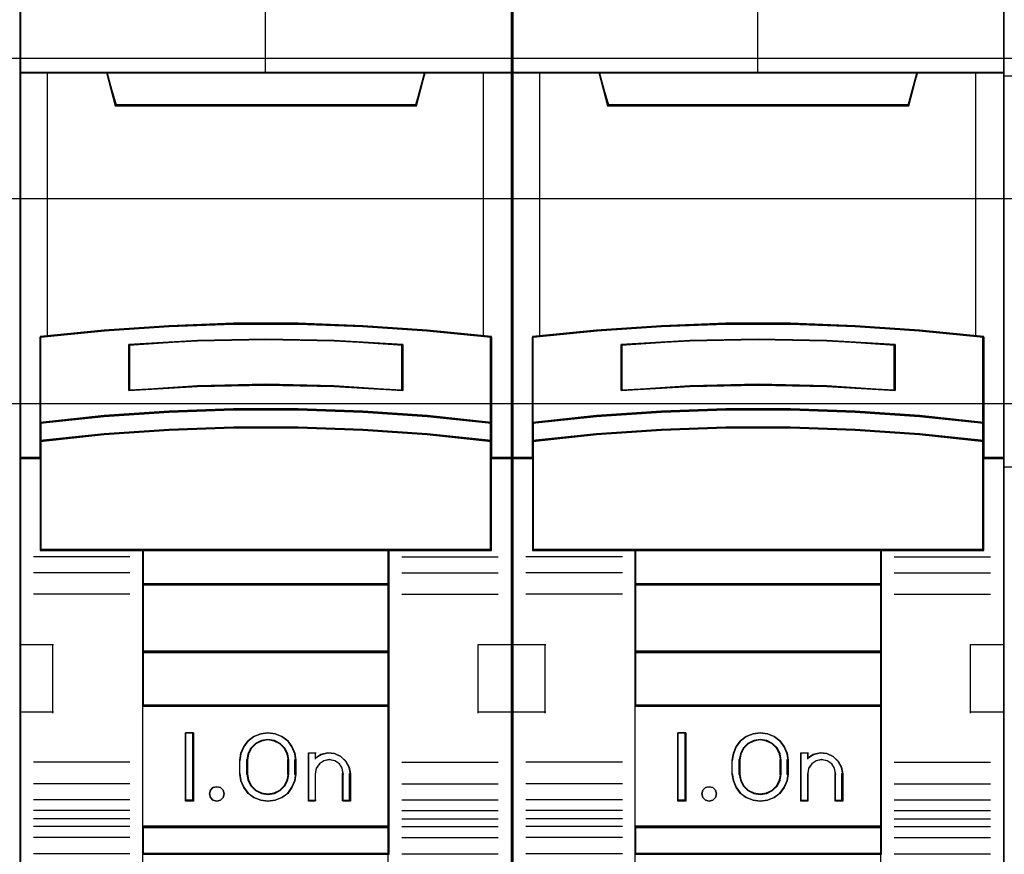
# Model space of a CAD drawing. Extents: x -631805 to -376315, y -40155 to 84873.
# Tile 67 of 256: x -618763 to -618403, y -31444 to -31139. Entities that reach past the tile are written whole.
import ezdxf

# ---------------------------------------------------------------- set-up
doc = ezdxf.new("R2010")
doc.units = 0
doc.header["$MEASUREMENT"] = 0
doc.layers.get('0').update_dxf_attribs({"color": 252})
for name, color, linetype in [('30', 7, 'Continuous'), ('45', 8, 'Continuous'), ('50', 7, 'Continuous')]:
    doc.layers.add(name, color=color, linetype=linetype)

# ---------------------------------------------------------------- blocks, each defined once
blk = doc.blocks.new('*U1010')
at = {"layer": '50', "color": 7}
blk.add_lwpolyline([(61.983887, -137.34823), (386.017439, -137.34823), (386.017439, -183.650891), (61.983887, -183.650891), (61.983887, -137.34823)], dxfattribs=at)
blk = doc.blocks.new('*U1011')
at = {"layer": '30', "color": 7}
blk.add_lwpolyline([(51.981526, -142.47767), (396.088727, -142.47767), (396.088727, -178.455247), (51.981526, -178.455247), (51.981526, -142.47767)], close=True, dxfattribs=at)
for points in [[(51.981526, -142.47767), (396.088727, -142.47767), (396.088727, -178.455247), (51.981526, -178.455247), (51.981526, -142.47767)], [(51.981526, -149.974543), (396.088727, -149.974543), (396.088727, -170.958374), (51.981526, -170.958374), (51.981526, -149.974543)]]:
    blk.add_lwpolyline(points, dxfattribs=at)
blk = doc.blocks.new('*U1014')
at = {"layer": '45', "color": 7}
for points in [[(151.994532, -119.158183), (134.007249, -119.158183), (134.007249, -200.929979), (151.994532, -200.929979), (151.994532, -119.158183)], [(141.821032, -147.071425), (144.18075, -147.071425), (146.540467, -147.159348), (148.89462, -147.324202), (151.248772, -147.554998), (151.248772, -150.692723), (151.248772, -151.36313), (151.248772, -151.995071), (151.994532, -151.995071), (151.994532, -137.872561), (150.992765, -137.872561), (148.816705, -137.872561), (148.499478, -139.054016), (137.502303, -139.054016), (137.185077, -137.872561), (135.009016, -137.872561), (134.007249, -137.872561), (134.007249, -151.995071), (134.753009, -151.995071), (134.753009, -151.36313), (134.753009, -150.692723), (134.753009, -147.554998), (137.096031, -147.324202), (139.461314, -147.159348), (141.821032, -147.071425)], [(137.495507, -139.090703), (148.506274, -139.090703), (148.823892, -137.872561), (142.995318, -137.872561), (137.177889, -137.872561), (137.495507, -139.090703)], [(146.542713, -150.292962), (148.897478, -150.453663), (151.252242, -150.697484), (151.252242, -147.533347), (148.897478, -147.300609), (146.542713, -147.134367), (144.182382, -147.045705), (141.82205, -147.045705), (139.461719, -147.134367), (137.095821, -147.300609), (134.75219, -147.533347), (134.75219, -150.697484), (137.095821, -150.453663), (139.461719, -150.292962), (141.82205, -150.209841), (144.182382, -150.209841), (146.542713, -150.292962)], [(148.007373, -147.821561), (148.007373, -149.497879), (145.504132, -149.357718), (142.995315, -149.312867), (140.497649, -149.357718), (137.994408, -149.497879), (137.994408, -147.821561), (140.497649, -147.675794), (142.995315, -147.630943), (145.504132, -147.675794), (148.007373, -147.821561)], [(145.504132, -149.357718), (148.007373, -149.497879), (148.007373, -147.821561), (145.504132, -147.675794), (142.995315, -147.630943), (140.497649, -147.675794), (137.994408, -147.821561), (137.994408, -149.497879), (140.497649, -149.357718), (142.995315, -149.312867), (145.504132, -149.357718)], [(148.897478, -150.422835), (146.542713, -150.258272), (144.182382, -150.173153), (141.82205, -150.173153), (139.461719, -150.258272), (137.095821, -150.422835), (134.75219, -150.672516), (134.75219, -151.364815), (137.095821, -151.115133), (139.461719, -150.95057), (141.82205, -150.865452), (144.182382, -150.865452), (146.542713, -150.95057), (148.897478, -151.115133), (151.252242, -151.364815), (151.252242, -150.672516), (148.897478, -150.422835)], [(146.542713, -150.926076), (144.182382, -150.843132), (141.82205, -150.843132), (139.461719, -150.926076), (137.095821, -151.086436), (134.75219, -151.329741), (134.75219, -151.96565), (134.75219, -155.360852), (138.504226, -155.360852), (147.500206, -155.360852), (151.252242, -155.360852), (151.252242, -151.96565), (151.252242, -151.329741), (148.897478, -151.086436), (146.542713, -150.926076)], [(138.492803, -156.616069), (147.508978, -156.616069), (147.508978, -155.318482), (138.492803, -155.318482), (138.492803, -156.616069)], [(147.508978, -156.573698), (138.492803, -156.573698), (138.492803, -159.081483), (147.508978, -159.081483), (147.508978, -156.573698)], [(147.508978, -159.039113), (138.492803, -159.039113), (138.492803, -161.049049), (147.508978, -161.049049), (147.508978, -159.039113)], [(138.492803, -165.482028), (147.508978, -165.482028), (147.508978, -161.006678), (138.492803, -161.006678), (138.492803, -165.482028)], [(140.356482, -162.020914), (140.356482, -164.528699), (140.059565, -164.528699), (140.059565, -162.020914), (140.356482, -162.020914)], [(144.06006, -162.767677), (144.099745, -163.018456), (144.099745, -163.531158), (144.06006, -163.781937), (143.952345, -164.027142), (143.799275, -164.238911), (143.589513, -164.389378), (143.340065, -164.489689), (143.07928, -164.528699), (142.812825, -164.489689), (142.563378, -164.389378), (142.359285, -164.238911), (142.200546, -164.027142), (142.09283, -163.781937), (142.053145, -163.531158), (142.053145, -163.018456), (142.09283, -162.767677), (142.200546, -162.522471), (142.359285, -162.310703), (142.563378, -162.160236), (142.812825, -162.059924), (143.07928, -162.020914), (143.340065, -162.059924), (143.589513, -162.160236), (143.799275, -162.310703), (143.952345, -162.522471), (144.06006, -162.767677)], [(143.842595, -163.530832), (143.842595, -163.016429), (143.802652, -162.792776), (143.699941, -162.580306), (143.523051, -162.412566), (143.311924, -162.30633), (143.077973, -162.267191), (142.838315, -162.30633), (142.627188, -162.412566), (142.450298, -162.580306), (142.347587, -162.792776), (142.307645, -163.016429), (142.307645, -163.530832), (142.347587, -163.754485), (142.450298, -163.966955), (142.627188, -164.134695), (142.838315, -164.24093), (143.077973, -164.274478), (143.311924, -164.24093), (143.523051, -164.134695), (143.699941, -163.966955), (143.802652, -163.754485), (143.842595, -163.530832)], [(145.020571, -162.815902), (145.271641, -162.759744), (145.511299, -162.782207), (145.745251, -162.883291), (145.927847, -163.057378), (146.053382, -163.276392), (146.093325, -163.523484), (146.093325, -164.528699), (145.830843, -164.528699), (145.830843, -163.523484), (145.7909, -163.321317), (145.688189, -163.158461), (145.522711, -163.046147), (145.31729, -163.006837), (145.123282, -163.046147), (144.96351, -163.158461), (144.843681, -163.321317), (144.809445, -163.523484), (144.809445, -164.528699), (144.558375, -164.528699), (144.558375, -162.759744), (144.809445, -162.759744), (144.809445, -162.950679), (145.020571, -162.815902)], [(141.441816, -164.124535), (141.47787, -164.255294), (141.441816, -164.386053), (141.345672, -164.487094), (141.213473, -164.528699), (141.069257, -164.487094), (140.979122, -164.386053), (140.937059, -164.255294), (140.979122, -164.124535), (141.069257, -164.023494), (141.213473, -163.993776), (141.345672, -164.023494), (141.441816, -164.124535)], [(147.508978, -165.439658), (138.492803, -165.439658), (138.492803, -166.467135), (147.508978, -166.467135), (147.508978, -165.439658)]]:
    blk.add_lwpolyline(points, close=True, dxfattribs=at)
at = {"layer": '45', "color": 139}
for points in [[(151.994532, -119.158183), (134.007249, -119.158183), (134.007249, -200.929979), (151.994532, -200.929979), (151.994532, -119.158183)], [(146.532855, -150.943933), (144.178212, -150.861669), (141.823569, -150.861669), (139.468926, -150.943933), (137.10873, -151.102976), (134.770747, -151.344284), (134.770747, -151.974975), (134.770747, -155.342315), (138.513741, -155.342315), (147.48804, -155.342315), (151.231034, -155.342315), (151.231034, -151.974975), (151.231034, -151.344284), (148.881944, -151.102976), (146.532855, -150.943933)], [(141.47787, -164.255294), (141.441816, -164.124535), (141.345672, -164.023494), (141.213473, -163.993776), (141.069257, -164.023494), (140.979122, -164.124535), (140.937059, -164.255294), (140.979122, -164.386053), (141.069257, -164.487094), (141.213473, -164.528699), (141.345672, -164.487094), (141.441816, -164.386053), (141.47787, -164.255294)]]:
    blk.add_lwpolyline(points, close=True, dxfattribs=at)
at = {"layer": '45', "color": 59}
for points in [[(151.975975, -119.179368), (134.025806, -119.179368), (134.025806, -200.908794), (151.975975, -200.908794), (151.975975, -119.179368)], [(141.823466, -147.065814), (144.178315, -147.065814), (146.533164, -147.153505), (148.882459, -147.317927), (151.231754, -147.548117), (151.231754, -150.677605), (151.231754, -151.346252), (151.231754, -151.976534), (151.975975, -151.976534), (151.975975, -137.891098), (150.976275, -137.891098), (148.804704, -137.891098), (148.488133, -139.069451), (137.513648, -139.069451), (137.197077, -137.891098), (135.025506, -137.891098), (134.025806, -137.891098), (134.025806, -151.976534), (134.770027, -151.976534), (134.770027, -151.346252), (134.770027, -150.677605), (134.770027, -147.548117), (137.108215, -147.317927), (139.468617, -147.153505), (141.823466, -147.065814)], [(137.495507, -139.090703), (148.506274, -139.090703), (148.823892, -137.872561), (142.995318, -137.872561), (137.177889, -137.872561), (137.495507, -139.090703)], [(146.542713, -150.292962), (148.897478, -150.453663), (151.252242, -150.697484), (151.252242, -147.533347), (148.897478, -147.300609), (146.542713, -147.134367), (144.182382, -147.045705), (141.82205, -147.045705), (139.461719, -147.134367), (137.095821, -147.300609), (134.75219, -147.533347), (134.75219, -150.697484), (137.095821, -150.453663), (139.461719, -150.292962), (141.82205, -150.209841), (144.182382, -150.209841), (146.542713, -150.292962)], [(148.007373, -147.821561), (148.007373, -149.497879), (145.504132, -149.357718), (142.995315, -149.312867), (140.497649, -149.357718), (137.994408, -149.497879), (137.994408, -147.821561), (140.497649, -147.675794), (142.995315, -147.630943), (145.504132, -147.675794), (148.007373, -147.821561)], [(145.504132, -149.357718), (148.007373, -149.497879), (148.007373, -147.821561), (145.504132, -147.675794), (142.995315, -147.630943), (140.497649, -147.675794), (137.994408, -147.821561), (137.994408, -149.497879), (140.497649, -149.357718), (142.995315, -149.312867), (145.504132, -149.357718)], [(145.494853, -149.339515), (147.988816, -149.476694), (147.988816, -147.836042), (145.494853, -147.693377), (142.995336, -147.64948), (140.506928, -147.693377), (138.012965, -147.836042), (138.012965, -149.476694), (140.506928, -149.339515), (142.995336, -149.295618), (145.494853, -149.339515)], [(148.897478, -150.422835), (146.542713, -150.258272), (144.182382, -150.173153), (141.82205, -150.173153), (139.461719, -150.258272), (137.095821, -150.422835), (134.75219, -150.672516), (134.75219, -151.364815), (137.095821, -151.115133), (139.461719, -150.95057), (141.82205, -150.865452), (144.182382, -150.865452), (146.542713, -150.95057), (148.897478, -151.115133), (151.252242, -151.364815), (151.252242, -150.672516), (148.897478, -150.422835)], [(148.881944, -150.435697), (146.532855, -150.27662), (144.178212, -150.194338), (141.823569, -150.194338), (139.468926, -150.27662), (137.10873, -150.435697), (134.770747, -150.677056), (134.770747, -151.346278), (137.10873, -151.104919), (139.468926, -150.945842), (141.823569, -150.86356), (144.178212, -150.86356), (146.532855, -150.945842), (148.881944, -151.104919), (151.231034, -151.346278), (151.231034, -150.677056), (148.881944, -150.435697)], [(146.542713, -150.926076), (144.182382, -150.843132), (141.82205, -150.843132), (139.461719, -150.926076), (137.095821, -151.086436), (134.75219, -151.329741), (134.75219, -151.96565), (134.75219, -155.360852), (138.504226, -155.360852), (147.500206, -155.360852), (151.252242, -155.360852), (151.252242, -151.96565), (151.252242, -151.329741), (148.897478, -151.086436), (146.542713, -150.926076)], [(138.492803, -156.616069), (147.508978, -156.616069), (147.508978, -155.318482), (138.492803, -155.318482), (138.492803, -156.616069)], [(138.514011, -156.594883), (147.490421, -156.594883), (147.490421, -155.339667), (138.514011, -155.339667), (138.514011, -156.594883)], [(147.508978, -156.573698), (138.492803, -156.573698), (138.492803, -159.081483), (147.508978, -159.081483), (147.508978, -156.573698)], [(147.490421, -156.592235), (138.514011, -156.592235), (138.514011, -159.062946), (147.490421, -159.062946), (147.490421, -156.592235)], [(147.508978, -159.039113), (138.492803, -159.039113), (138.492803, -161.049049), (147.508978, -161.049049), (147.508978, -159.039113)], [(147.490421, -159.060298), (138.514011, -159.060298), (138.514011, -161.027863), (147.490421, -161.027863), (147.490421, -159.060298)], [(138.492803, -165.482028), (147.508978, -165.482028), (147.508978, -161.006678), (138.492803, -161.006678), (138.492803, -165.482028)], [(140.356482, -162.020914), (140.356482, -164.528699), (140.059565, -164.528699), (140.059565, -162.020914), (140.356482, -162.020914)], [(144.06006, -162.767677), (144.099745, -163.018456), (144.099745, -163.531158), (144.06006, -163.781937), (143.952345, -164.027142), (143.799275, -164.238911), (143.589513, -164.389378), (143.340065, -164.489689), (143.07928, -164.528699), (142.812825, -164.489689), (142.563378, -164.389378), (142.359285, -164.238911), (142.200546, -164.027142), (142.09283, -163.781937), (142.053145, -163.531158), (142.053145, -163.018456), (142.09283, -162.767677), (142.200546, -162.522471), (142.359285, -162.310703), (142.563378, -162.160236), (142.812825, -162.059924), (143.07928, -162.020914), (143.340065, -162.059924), (143.589513, -162.160236), (143.799275, -162.310703), (143.952345, -162.522471), (144.06006, -162.767677)], [(143.842595, -163.530832), (143.842595, -163.016429), (143.802652, -162.792776), (143.699941, -162.580306), (143.523051, -162.412566), (143.311924, -162.30633), (143.077973, -162.267191), (142.838315, -162.30633), (142.627188, -162.412566), (142.450298, -162.580306), (142.347587, -162.792776), (142.307645, -163.016429), (142.307645, -163.530832), (142.347587, -163.754485), (142.450298, -163.966955), (142.627188, -164.134695), (142.838315, -164.24093), (143.077973, -164.274478), (143.311924, -164.24093), (143.523051, -164.134695), (143.699941, -163.966955), (143.802652, -163.754485), (143.842595, -163.530832)], [(143.824037, -163.52603), (143.824037, -163.021128), (143.785129, -162.801606), (143.68508, -162.593059), (143.512772, -162.428418), (143.307115, -162.324145), (143.079224, -162.285728), (142.845775, -162.324145), (142.640118, -162.428418), (142.46781, -162.593059), (142.367761, -162.801606), (142.328853, -163.021128), (142.328853, -163.52603), (142.367761, -163.745552), (142.46781, -163.954098), (142.640118, -164.11874), (142.845775, -164.223013), (143.079224, -164.255941), (143.307115, -164.223013), (143.512772, -164.11874), (143.68508, -163.954098), (143.785129, -163.745552), (143.824037, -163.52603)], [(145.020571, -162.815902), (145.271641, -162.759744), (145.511299, -162.782207), (145.745251, -162.883291), (145.927847, -163.057378), (146.053382, -163.276392), (146.093325, -163.523484), (146.093325, -164.528699), (145.830843, -164.528699), (145.830843, -163.523484), (145.7909, -163.321317), (145.688189, -163.158461), (145.522711, -163.046147), (145.31729, -163.006837), (145.123282, -163.046147), (144.96351, -163.158461), (144.843681, -163.321317), (144.809445, -163.523484), (144.809445, -164.528699), (144.558375, -164.528699), (144.558375, -162.759744), (144.809445, -162.759744), (144.809445, -162.950679), (145.020571, -162.815902)], [(141.441816, -164.124535), (141.47787, -164.255294), (141.441816, -164.386053), (141.345672, -164.487094), (141.213473, -164.528699), (141.069257, -164.487094), (140.979122, -164.386053), (140.937059, -164.255294), (140.979122, -164.124535), (141.069257, -164.023494), (141.213473, -163.993776), (141.345672, -164.023494), (141.441816, -164.124535)], [(147.508978, -165.439658), (138.492803, -165.439658), (138.492803, -166.467135), (147.508978, -166.467135), (147.508978, -165.439658)], [(147.490421, -165.460843), (138.514011, -165.460843), (138.514011, -166.448598), (147.490421, -166.448598), (147.490421, -165.460843)]]:
    blk.add_lwpolyline(points, close=True, dxfattribs=at)
at = {"layer": '45', "color": 139}
for points in [[(142.975706, -130.682871), (142.975706, -137.912283)], [(134.007249, -137.872561), (151.994532, -137.872561)], [(137.177889, -137.872561), (137.535779, -139.090703)], [(148.823892, -137.872561), (148.466003, -139.090703)], [(137.493362, -139.050981), (148.508419, -139.050981)], [(151.252242, -147.567387), (148.897478, -147.318402), (146.542713, -147.140556), (144.182382, -147.045705), (141.82205, -147.045705), (139.461719, -147.140556), (137.095821, -147.318402), (134.75219, -147.567387)], [(134.75219, -147.527665), (134.75219, -155.360852)], [(151.209825, -155.360852), (151.209825, -147.527665)], [(148.007373, -147.858682), (145.504132, -147.684528), (142.995315, -147.630943), (140.497649, -147.684528), (137.994408, -147.858682)], [(137.994408, -149.497879), (137.994408, -147.81896)], [(147.967608, -149.497879), (147.967608, -147.81896)], [(148.007373, -149.497879), (145.504132, -149.329361), (142.995315, -149.275435), (140.497649, -149.329361), (137.994408, -149.497879)], [(151.252242, -150.697484), (148.897478, -150.435319), (146.542713, -150.262528), (144.182382, -150.173153), (141.82205, -150.173153), (139.461719, -150.262528), (137.095821, -150.435319), (134.75219, -150.697484)], [(151.252242, -151.364815), (148.897478, -151.103973), (146.542713, -150.932055), (144.182382, -150.843132), (141.82205, -150.843132), (139.461719, -150.932055), (137.095821, -151.103973), (134.75219, -151.364815)], [(134.791956, -151.955349), (134.007249, -151.955349)], [(151.994532, -151.955349), (151.209825, -151.955349)], [(151.252242, -155.318482), (134.75219, -155.318482)], [(138.492803, -155.318482), (138.492803, -166.467135)], [(138.492803, -155.318482), (147.508978, -155.318482)], [(147.466562, -155.318482), (147.466562, -166.467135)], [(138.034174, -155.583295), (134.505644, -155.583295)], [(147.967608, -155.583295), (151.496137, -155.583295)], [(138.034174, -156.168534), (134.505644, -156.168534)], [(147.967608, -156.168534), (151.496137, -156.168534)], [(138.492803, -156.573698), (147.508978, -156.573698)], [(138.034174, -156.952382), (134.505644, -156.952382)], [(147.967608, -156.952382), (151.496137, -156.952382)], [(134.007249, -158.792837), (135.242632, -158.792837)], [(135.200215, -158.792837), (135.200215, -161.300621)], [(138.492803, -159.039113), (147.508978, -159.039113)], [(150.7618, -161.300621), (150.7618, -158.792837)], [(150.7618, -158.792837), (151.994532, -158.792837)], [(134.007249, -161.260899), (135.242632, -161.260899)], [(138.492803, -161.006678), (147.508978, -161.006678)], [(150.7618, -161.260899), (151.994532, -161.260899)], [(140.356482, -162.020914), (140.059565, -162.020914)], [(140.059565, -162.020914), (140.059565, -164.528699)], [(140.314065, -162.020914), (140.314065, -164.528699)], [(144.099745, -163.043095), (144.06006, -162.786122), (143.952345, -162.53486), (143.799275, -162.317861), (143.589513, -162.163677), (143.340065, -162.060888), (143.07928, -162.020914), (142.812825, -162.060888), (142.563378, -162.163677), (142.359285, -162.317861), (142.200546, -162.53486), (142.09283, -162.786122), (142.053145, -163.043095)], [(143.842595, -163.043095), (143.802652, -162.811482), (143.699941, -162.591449), (143.523051, -162.41774), (143.311924, -162.307723), (143.077973, -162.267191), (142.838315, -162.307723), (142.627188, -162.41774), (142.450298, -162.591449), (142.347587, -162.811482), (142.307645, -163.043095)], [(142.053145, -163.546241), (142.053145, -163.003373)], [(142.307645, -163.546241), (142.307645, -163.003373)], [(143.802829, -163.546241), (143.802829, -163.003373)], [(144.057329, -163.546241), (144.057329, -163.003373)], [(144.558375, -162.759744), (144.842035, -162.759744)], [(144.558375, -162.759744), (144.558375, -164.528699)], [(144.80227, -162.759744), (144.80227, -162.987484)], [(146.093325, -163.546241), (146.053159, -163.291786), (145.926922, -163.066247), (145.743305, -162.886972), (145.508047, -162.782877), (145.26705, -162.759744), (145.014577, -162.817575), (144.80227, -162.956369)], [(145.836174, -163.546241), (145.795742, -163.333814), (145.691774, -163.162693), (145.52427, -163.044678), (145.316334, -163.003373), (145.11995, -163.044678), (144.958222, -163.162693), (144.836926, -163.333814), (144.80227, -163.546241)], [(138.034174, -163.096058), (134.505644, -163.096058)], [(147.967608, -163.096058), (151.496137, -163.096058)], [(142.053145, -163.506519), (142.09283, -163.763492), (142.200546, -164.014754), (142.359285, -164.231753), (142.563378, -164.385937), (142.812825, -164.488726), (143.07928, -164.528699), (143.340065, -164.488726), (143.589513, -164.385937), (143.799275, -164.231753), (143.952345, -164.014754), (144.06006, -163.763492), (144.099745, -163.506519)], [(142.307645, -163.506519), (142.347587, -163.737484), (142.450298, -163.956901), (142.627188, -164.130125), (142.838315, -164.239834), (143.077973, -164.274478), (143.311924, -164.239834), (143.523051, -164.130125), (143.699941, -163.956901), (143.802652, -163.737484), (143.842595, -163.506519)], [(144.80227, -163.506519), (144.80227, -164.528699)], [(145.796409, -163.506519), (145.796409, -164.528699)], [(146.050908, -163.506519), (146.050908, -164.528699)], [(138.034174, -163.885202), (134.505644, -163.885202)], [(147.967608, -163.885202), (151.496137, -163.885202)], [(138.034174, -164.47044), (134.505644, -164.47044)], [(140.356482, -164.486329), (140.059565, -164.486329)], [(144.558375, -164.486329), (144.842035, -164.486329)], [(145.796409, -164.486329), (146.093325, -164.486329)], [(147.967608, -164.47044), (151.496137, -164.47044)], [(138.034174, -164.870309), (134.505644, -164.870309)], [(138.034174, -165.1669), (134.505644, -165.1669)], [(147.967608, -164.870309), (151.496137, -164.870309)], [(147.967608, -165.1669), (151.496137, -165.1669)], [(138.034174, -165.450251), (134.505644, -165.450251)], [(138.492803, -165.439658), (147.508978, -165.439658)], [(147.967608, -165.450251), (151.496137, -165.450251)], [(138.034174, -165.852767), (134.505644, -165.852767)], [(147.967608, -165.852767), (151.496137, -165.852767)], [(138.034174, -166.443302), (134.505644, -166.443302)], [(138.492803, -166.427413), (147.508978, -166.427413)], [(138.492803, -166.427413), (138.492803, -168.050721)], [(147.466562, -166.427413), (147.466562, -168.050721)], [(147.967608, -166.443302), (151.496137, -166.443302)]]:
    blk.add_lwpolyline(points, dxfattribs=at)
at = {"layer": '45', "color": 140}
for points in [[(141.821032, -147.071425), (144.18075, -147.071425), (146.540467, -147.159348), (148.89462, -147.324202), (151.248772, -147.554998), (151.248772, -150.692723), (151.248772, -151.36313), (151.248772, -151.995071), (151.994532, -151.995071), (151.994532, -137.872561), (150.992765, -137.872561), (148.816705, -137.872561), (148.499478, -139.054016), (137.502303, -139.054016), (137.185077, -137.872561), (135.009016, -137.872561), (134.007249, -137.872561), (134.007249, -151.995071), (134.753009, -151.995071), (134.753009, -151.36313), (134.753009, -150.692723), (134.753009, -147.554998), (137.096031, -147.324202), (139.461314, -147.159348), (141.821032, -147.071425)], [(137.513052, -139.072167), (148.488729, -139.072167), (148.805335, -137.891098), (142.995336, -137.891098), (137.196446, -137.891098), (137.513052, -139.072167)]]:
    blk.add_lwpolyline(points, close=True, dxfattribs=at)
for points in [[(135.00669, -137.872561), (135.00669, -147.540906)], [(150.955326, -147.540906), (150.955326, -137.872561)]]:
    blk.add_lwpolyline(points, dxfattribs=at)
blk = doc.blocks.new('*U1015')
at = {"layer": '45', "color": 7}
for points in [[(169.995071, -119.158183), (152.007787, -119.158183), (152.007787, -200.929979), (169.995071, -200.929979), (169.995071, -119.158183)], [(159.82157, -147.071425), (162.181288, -147.071425), (164.541006, -147.159348), (166.895158, -147.324202), (169.249311, -147.554998), (169.249311, -150.692723), (169.249311, -151.36313), (169.249311, -151.995071), (169.995071, -151.995071), (169.995071, -137.872561), (168.993304, -137.872561), (166.817243, -137.872561), (166.500017, -139.054016), (155.502841, -139.054016), (155.185615, -137.872561), (153.009554, -137.872561), (152.007787, -137.872561), (152.007787, -151.995071), (152.753547, -151.995071), (152.753547, -151.36313), (152.753547, -150.692723), (152.753547, -147.554998), (155.096569, -147.324202), (157.461852, -147.159348), (159.82157, -147.071425)], [(155.496045, -139.090703), (166.506813, -139.090703), (166.824431, -137.872561), (160.995857, -137.872561), (155.178427, -137.872561), (155.496045, -139.090703)], [(164.5406, -150.292962), (166.895365, -150.453663), (169.250129, -150.697484), (169.250129, -147.533347), (166.895365, -147.300609), (164.5406, -147.134367), (162.180269, -147.045705), (159.819938, -147.045705), (157.459607, -147.134367), (155.093709, -147.300609), (152.750078, -147.533347), (152.750078, -150.697484), (155.093709, -150.453663), (157.459607, -150.292962), (159.819938, -150.209841), (162.180269, -150.209841), (164.5406, -150.292962)], [(166.007912, -147.821561), (166.007912, -149.497879), (163.50467, -149.357718), (160.995854, -149.312867), (158.498188, -149.357718), (155.994946, -149.497879), (155.994946, -147.821561), (158.498188, -147.675794), (160.995854, -147.630943), (163.50467, -147.675794), (166.007912, -147.821561)], [(163.50467, -149.357718), (166.007912, -149.497879), (166.007912, -147.821561), (163.50467, -147.675794), (160.995854, -147.630943), (158.498188, -147.675794), (155.994946, -147.821561), (155.994946, -149.497879), (158.498188, -149.357718), (160.995854, -149.312867), (163.50467, -149.357718)], [(166.895365, -150.422835), (164.5406, -150.258272), (162.180269, -150.173153), (159.819938, -150.173153), (157.459607, -150.258272), (155.093709, -150.422835), (152.750078, -150.672516), (152.750078, -151.364815), (155.093709, -151.115133), (157.459607, -150.95057), (159.819938, -150.865452), (162.180269, -150.865452), (164.5406, -150.95057), (166.895365, -151.115133), (169.250129, -151.364815), (169.250129, -150.672516), (166.895365, -150.422835)], [(164.5406, -150.926076), (162.180269, -150.843132), (159.819938, -150.843132), (157.459607, -150.926076), (155.093709, -151.086436), (152.750078, -151.329741), (152.750078, -151.96565), (152.750078, -155.360852), (156.502114, -155.360852), (165.498093, -155.360852), (169.250129, -155.360852), (169.250129, -151.96565), (169.250129, -151.329741), (166.895365, -151.086436), (164.5406, -150.926076)], [(156.493341, -156.616069), (165.509517, -156.616069), (165.509517, -155.318482), (156.493341, -155.318482), (156.493341, -156.616069)], [(165.509517, -156.573698), (156.493341, -156.573698), (156.493341, -159.081483), (165.509517, -159.081483), (165.509517, -156.573698)], [(165.509517, -159.039113), (156.493341, -159.039113), (156.493341, -161.049049), (165.509517, -161.049049), (165.509517, -159.039113)], [(156.493341, -165.482028), (165.509517, -165.482028), (165.509517, -161.006678), (156.493341, -161.006678), (156.493341, -165.482028)], [(158.35702, -162.020914), (158.35702, -164.528699), (158.060104, -164.528699), (158.060104, -162.020914), (158.35702, -162.020914)], [(162.057999, -162.767677), (162.097633, -163.018456), (162.097633, -163.531158), (162.057999, -163.781937), (161.950423, -164.027142), (161.797552, -164.238911), (161.588061, -164.389378), (161.338937, -164.489689), (161.078489, -164.528699), (160.812379, -164.489689), (160.563255, -164.389378), (160.359427, -164.238911), (160.200893, -164.027142), (160.093317, -163.781937), (160.053683, -163.531158), (160.053683, -163.018456), (160.093317, -162.767677), (160.200893, -162.522471), (160.359427, -162.310703), (160.563255, -162.160236), (160.812379, -162.059924), (161.078489, -162.020914), (161.338937, -162.059924), (161.588061, -162.160236), (161.797552, -162.310703), (161.950423, -162.522471), (162.057999, -162.767677)], [(161.843133, -163.530832), (161.843133, -163.016429), (161.80319, -162.792776), (161.70048, -162.580306), (161.52359, -162.412566), (161.312463, -162.30633), (161.078511, -162.267191), (160.838854, -162.30633), (160.627727, -162.412566), (160.450836, -162.580306), (160.348126, -162.792776), (160.308183, -163.016429), (160.308183, -163.530832), (160.348126, -163.754485), (160.450836, -163.966955), (160.627727, -164.134695), (160.838854, -164.24093), (161.078511, -164.274478), (161.312463, -164.24093), (161.52359, -164.134695), (161.70048, -163.966955), (161.80319, -163.754485), (161.843133, -163.530832)], [(163.020312, -162.815902), (163.270948, -162.759744), (163.510192, -162.782207), (163.743739, -162.883291), (163.92602, -163.057378), (164.051338, -163.276392), (164.091212, -163.523484), (164.091212, -164.528699), (163.829183, -164.528699), (163.829183, -163.523484), (163.789309, -163.321317), (163.686776, -163.158461), (163.521584, -163.046147), (163.316518, -163.006837), (163.122845, -163.046147), (162.963349, -163.158461), (162.843727, -163.321317), (162.809549, -163.523484), (162.809549, -164.528699), (162.558913, -164.528699), (162.558913, -162.759744), (162.809549, -162.759744), (162.809549, -162.950679), (163.020312, -162.815902)], [(159.442354, -164.124535), (159.478409, -164.255294), (159.442354, -164.386053), (159.34621, -164.487094), (159.214012, -164.528699), (159.069795, -164.487094), (158.97966, -164.386053), (158.937597, -164.255294), (158.97966, -164.124535), (159.069795, -164.023494), (159.214012, -163.993776), (159.34621, -164.023494), (159.442354, -164.124535)], [(165.509517, -165.439658), (156.493341, -165.439658), (156.493341, -166.467135), (165.509517, -166.467135), (165.509517, -165.439658)]]:
    blk.add_lwpolyline(points, close=True, dxfattribs=at)
at = {"layer": '45', "color": 139}
for points in [[(169.995071, -119.158183), (152.007787, -119.158183), (152.007787, -200.929979), (169.995071, -200.929979), (169.995071, -119.158183)], [(164.533393, -150.943933), (162.17875, -150.861669), (159.824108, -150.861669), (157.469465, -150.943933), (155.109269, -151.102976), (152.771286, -151.344284), (152.771286, -151.974975), (152.771286, -155.342315), (156.51428, -155.342315), (165.488579, -155.342315), (169.231572, -155.342315), (169.231572, -151.974975), (169.231572, -151.344284), (166.882483, -151.102976), (164.533393, -150.943933)], [(159.478409, -164.255294), (159.442354, -164.124535), (159.34621, -164.023494), (159.214012, -163.993776), (159.069795, -164.023494), (158.97966, -164.124535), (158.937597, -164.255294), (158.97966, -164.386053), (159.069795, -164.487094), (159.214012, -164.528699), (159.34621, -164.487094), (159.442354, -164.386053), (159.478409, -164.255294)]]:
    blk.add_lwpolyline(points, close=True, dxfattribs=at)
at = {"layer": '45', "color": 59}
for points in [[(169.976513, -119.179368), (152.026345, -119.179368), (152.026345, -200.908794), (169.976513, -200.908794), (169.976513, -119.179368)], [(159.824005, -147.065814), (162.178854, -147.065814), (164.533702, -147.153505), (166.882997, -147.317927), (169.232292, -147.548117), (169.232292, -150.677605), (169.232292, -151.346252), (169.232292, -151.976534), (169.976513, -151.976534), (169.976513, -137.891098), (168.976813, -137.891098), (166.805243, -137.891098), (166.488671, -139.069451), (155.514187, -139.069451), (155.197615, -137.891098), (153.026045, -137.891098), (152.026345, -137.891098), (152.026345, -151.976534), (152.770566, -151.976534), (152.770566, -151.346252), (152.770566, -150.677605), (152.770566, -147.548117), (155.108753, -147.317927), (157.469156, -147.153505), (159.824005, -147.065814)], [(155.496045, -139.090703), (166.506813, -139.090703), (166.824431, -137.872561), (160.995857, -137.872561), (155.178427, -137.872561), (155.496045, -139.090703)], [(164.5406, -150.292962), (166.895365, -150.453663), (169.250129, -150.697484), (169.250129, -147.533347), (166.895365, -147.300609), (164.5406, -147.134367), (162.180269, -147.045705), (159.819938, -147.045705), (157.459607, -147.134367), (155.093709, -147.300609), (152.750078, -147.533347), (152.750078, -150.697484), (155.093709, -150.453663), (157.459607, -150.292962), (159.819938, -150.209841), (162.180269, -150.209841), (164.5406, -150.292962)], [(166.007912, -147.821561), (166.007912, -149.497879), (163.50467, -149.357718), (160.995854, -149.312867), (158.498188, -149.357718), (155.994946, -149.497879), (155.994946, -147.821561), (158.498188, -147.675794), (160.995854, -147.630943), (163.50467, -147.675794), (166.007912, -147.821561)], [(163.50467, -149.357718), (166.007912, -149.497879), (166.007912, -147.821561), (163.50467, -147.675794), (160.995854, -147.630943), (158.498188, -147.675794), (155.994946, -147.821561), (155.994946, -149.497879), (158.498188, -149.357718), (160.995854, -149.312867), (163.50467, -149.357718)], [(163.495392, -149.339515), (165.989354, -149.476694), (165.989354, -147.836042), (163.495392, -147.693377), (160.995875, -147.64948), (158.507466, -147.693377), (156.013504, -147.836042), (156.013504, -149.476694), (158.507466, -149.339515), (160.995875, -149.295618), (163.495392, -149.339515)], [(166.895365, -150.422835), (164.5406, -150.258272), (162.180269, -150.173153), (159.819938, -150.173153), (157.459607, -150.258272), (155.093709, -150.422835), (152.750078, -150.672516), (152.750078, -151.364815), (155.093709, -151.115133), (157.459607, -150.95057), (159.819938, -150.865452), (162.180269, -150.865452), (164.5406, -150.95057), (166.895365, -151.115133), (169.250129, -151.364815), (169.250129, -150.672516), (166.895365, -150.422835)], [(166.882483, -150.435697), (164.533393, -150.27662), (162.17875, -150.194338), (159.824108, -150.194338), (157.469465, -150.27662), (155.109269, -150.435697), (152.771286, -150.677056), (152.771286, -151.346278), (155.109269, -151.104919), (157.469465, -150.945842), (159.824108, -150.86356), (162.17875, -150.86356), (164.533393, -150.945842), (166.882483, -151.104919), (169.231572, -151.346278), (169.231572, -150.677056), (166.882483, -150.435697)], [(164.5406, -150.926076), (162.180269, -150.843132), (159.819938, -150.843132), (157.459607, -150.926076), (155.093709, -151.086436), (152.750078, -151.329741), (152.750078, -151.96565), (152.750078, -155.360852), (156.502114, -155.360852), (165.498093, -155.360852), (169.250129, -155.360852), (169.250129, -151.96565), (169.250129, -151.329741), (166.895365, -151.086436), (164.5406, -150.926076)], [(156.493341, -156.616069), (165.509517, -156.616069), (165.509517, -155.318482), (156.493341, -155.318482), (156.493341, -156.616069)], [(156.511899, -156.594883), (165.488309, -156.594883), (165.488309, -155.339667), (156.511899, -155.339667), (156.511899, -156.594883)], [(165.509517, -156.573698), (156.493341, -156.573698), (156.493341, -159.081483), (165.509517, -159.081483), (165.509517, -156.573698)], [(165.488309, -156.592235), (156.511899, -156.592235), (156.511899, -159.062946), (165.488309, -159.062946), (165.488309, -156.592235)], [(165.509517, -159.039113), (156.493341, -159.039113), (156.493341, -161.049049), (165.509517, -161.049049), (165.509517, -159.039113)], [(165.488309, -159.060298), (156.511899, -159.060298), (156.511899, -161.027863), (165.488309, -161.027863), (165.488309, -159.060298)], [(156.493341, -165.482028), (165.509517, -165.482028), (165.509517, -161.006678), (156.493341, -161.006678), (156.493341, -165.482028)], [(158.35702, -162.020914), (158.35702, -164.528699), (158.060104, -164.528699), (158.060104, -162.020914), (158.35702, -162.020914)], [(162.057999, -162.767677), (162.097633, -163.018456), (162.097633, -163.531158), (162.057999, -163.781937), (161.950423, -164.027142), (161.797552, -164.238911), (161.588061, -164.389378), (161.338937, -164.489689), (161.078489, -164.528699), (160.812379, -164.489689), (160.563255, -164.389378), (160.359427, -164.238911), (160.200893, -164.027142), (160.093317, -163.781937), (160.053683, -163.531158), (160.053683, -163.018456), (160.093317, -162.767677), (160.200893, -162.522471), (160.359427, -162.310703), (160.563255, -162.160236), (160.812379, -162.059924), (161.078489, -162.020914), (161.338937, -162.059924), (161.588061, -162.160236), (161.797552, -162.310703), (161.950423, -162.522471), (162.057999, -162.767677)], [(161.843133, -163.530832), (161.843133, -163.016429), (161.80319, -162.792776), (161.70048, -162.580306), (161.52359, -162.412566), (161.312463, -162.30633), (161.078511, -162.267191), (160.838854, -162.30633), (160.627727, -162.412566), (160.450836, -162.580306), (160.348126, -162.792776), (160.308183, -163.016429), (160.308183, -163.530832), (160.348126, -163.754485), (160.450836, -163.966955), (160.627727, -164.134695), (160.838854, -164.24093), (161.078511, -164.274478), (161.312463, -164.24093), (161.52359, -164.134695), (161.70048, -163.966955), (161.80319, -163.754485), (161.843133, -163.530832)], [(161.824576, -163.52603), (161.824576, -163.021128), (161.785599, -162.801606), (161.685372, -162.593059), (161.512759, -162.428418), (161.306737, -162.324145), (161.078442, -162.285728), (160.844579, -162.324145), (160.638557, -162.428418), (160.465944, -162.593059), (160.365717, -162.801606), (160.32674, -163.021128), (160.32674, -163.52603), (160.365717, -163.745552), (160.465944, -163.954098), (160.638557, -164.11874), (160.844579, -164.223013), (161.078442, -164.255941), (161.306737, -164.223013), (161.512759, -164.11874), (161.685372, -163.954098), (161.785599, -163.745552), (161.824576, -163.52603)], [(163.020312, -162.815902), (163.270948, -162.759744), (163.510192, -162.782207), (163.743739, -162.883291), (163.92602, -163.057378), (164.051338, -163.276392), (164.091212, -163.523484), (164.091212, -164.528699), (163.829183, -164.528699), (163.829183, -163.523484), (163.789309, -163.321317), (163.686776, -163.158461), (163.521584, -163.046147), (163.316518, -163.006837), (163.122845, -163.046147), (162.963349, -163.158461), (162.843727, -163.321317), (162.809549, -163.523484), (162.809549, -164.528699), (162.558913, -164.528699), (162.558913, -162.759744), (162.809549, -162.759744), (162.809549, -162.950679), (163.020312, -162.815902)], [(159.442354, -164.124535), (159.478409, -164.255294), (159.442354, -164.386053), (159.34621, -164.487094), (159.214012, -164.528699), (159.069795, -164.487094), (158.97966, -164.386053), (158.937597, -164.255294), (158.97966, -164.124535), (159.069795, -164.023494), (159.214012, -163.993776), (159.34621, -164.023494), (159.442354, -164.124535)], [(165.509517, -165.439658), (156.493341, -165.439658), (156.493341, -166.467135), (165.509517, -166.467135), (165.509517, -165.439658)], [(165.488309, -165.460843), (156.511899, -165.460843), (156.511899, -166.448598), (165.488309, -166.448598), (165.488309, -165.460843)]]:
    blk.add_lwpolyline(points, close=True, dxfattribs=at)
at = {"layer": '45', "color": 139}
for points in [[(160.976244, -130.682871), (160.976244, -137.912283)], [(152.007787, -137.872561), (169.995071, -137.872561)], [(155.178427, -137.872561), (155.536317, -139.090703)], [(166.824431, -137.872561), (166.466541, -139.090703)], [(155.493901, -139.050981), (166.508958, -139.050981)], [(169.250129, -147.567387), (166.895365, -147.318402), (164.5406, -147.140556), (162.180269, -147.045705), (159.819938, -147.045705), (157.459607, -147.140556), (155.093709, -147.318402), (152.750078, -147.567387)], [(152.750078, -147.527665), (152.750078, -155.360852)], [(169.210364, -155.360852), (169.210364, -147.527665)], [(166.007912, -147.858682), (163.50467, -147.684528), (160.995854, -147.630943), (158.498188, -147.684528), (155.994946, -147.858682)], [(155.994946, -149.497879), (155.994946, -147.81896)], [(165.968146, -149.497879), (165.968146, -147.81896)], [(166.007912, -149.497879), (163.50467, -149.329361), (160.995854, -149.275435), (158.498188, -149.329361), (155.994946, -149.497879)], [(169.250129, -150.697484), (166.895365, -150.435319), (164.5406, -150.262528), (162.180269, -150.173153), (159.819938, -150.173153), (157.459607, -150.262528), (155.093709, -150.435319), (152.750078, -150.697484)], [(169.250129, -151.364815), (166.895365, -151.103973), (164.5406, -150.932055), (162.180269, -150.843132), (159.819938, -150.843132), (157.459607, -150.932055), (155.093709, -151.103973), (152.750078, -151.364815)], [(152.792494, -151.955349), (152.007787, -151.955349)], [(169.995071, -151.955349), (169.210364, -151.955349)], [(169.250129, -155.318482), (152.750078, -155.318482)], [(156.493341, -155.318482), (156.493341, -166.467135)], [(156.493341, -155.318482), (165.509517, -155.318482)], [(165.4671, -155.318482), (165.4671, -166.467135)], [(156.034712, -155.583295), (152.506182, -155.583295)], [(165.968146, -155.583295), (169.496676, -155.583295)], [(156.034712, -156.168534), (152.506182, -156.168534)], [(165.968146, -156.168534), (169.496676, -156.168534)], [(156.493341, -156.573698), (165.509517, -156.573698)], [(156.034712, -156.952382), (152.506182, -156.952382)], [(165.968146, -156.952382), (169.496676, -156.952382)], [(152.007787, -158.792837), (153.240519, -158.792837)], [(153.200754, -158.792837), (153.200754, -161.300621)], [(156.493341, -159.039113), (165.509517, -159.039113)], [(168.759688, -161.300621), (168.759688, -158.792837)], [(168.759688, -158.792837), (169.995071, -158.792837)], [(152.007787, -161.260899), (153.240519, -161.260899)], [(156.493341, -161.006678), (165.509517, -161.006678)], [(168.759688, -161.260899), (169.995071, -161.260899)], [(158.35702, -162.020914), (158.060104, -162.020914)], [(158.060104, -162.020914), (158.060104, -164.528699)], [(158.314603, -162.020914), (158.314603, -164.528699)], [(162.097633, -163.043095), (162.057999, -162.786122), (161.950423, -162.53486), (161.797552, -162.317861), (161.588061, -162.163677), (161.338937, -162.060888), (161.078489, -162.020914), (160.812379, -162.060888), (160.563255, -162.163677), (160.359427, -162.317861), (160.200893, -162.53486), (160.093317, -162.786122), (160.053683, -163.043095)], [(161.843133, -163.043095), (161.80319, -162.811482), (161.70048, -162.591449), (161.52359, -162.41774), (161.312463, -162.307723), (161.078511, -162.267191), (160.838854, -162.307723), (160.627727, -162.41774), (160.450836, -162.591449), (160.348126, -162.811482), (160.308183, -163.043095)], [(160.053683, -163.546241), (160.053683, -163.003373)], [(160.308183, -163.546241), (160.308183, -163.003373)], [(161.803368, -163.546241), (161.803368, -163.003373)], [(162.057867, -163.546241), (162.057867, -163.003373)], [(162.558913, -162.759744), (162.842574, -162.759744)], [(162.558913, -162.759744), (162.558913, -164.528699)], [(162.802808, -162.759744), (162.802808, -162.987484)], [(164.091212, -163.546241), (164.051129, -163.291786), (163.925151, -163.066247), (163.741912, -162.886972), (163.507136, -162.782877), (163.266634, -162.759744), (163.014679, -162.817575), (162.802808, -162.956369)], [(163.836713, -163.546241), (163.796281, -163.333814), (163.692313, -163.162693), (163.524809, -163.044678), (163.316873, -163.003373), (163.120489, -163.044678), (162.95876, -163.162693), (162.837464, -163.333814), (162.802808, -163.546241)], [(156.034712, -163.096058), (152.506182, -163.096058)], [(165.968146, -163.096058), (169.496676, -163.096058)], [(160.053683, -163.506519), (160.093317, -163.763492), (160.200893, -164.014754), (160.359427, -164.231753), (160.563255, -164.385937), (160.812379, -164.488726), (161.078489, -164.528699), (161.338937, -164.488726), (161.588061, -164.385937), (161.797552, -164.231753), (161.950423, -164.014754), (162.057999, -163.763492), (162.097633, -163.506519)], [(160.308183, -163.506519), (160.348126, -163.737484), (160.450836, -163.956901), (160.627727, -164.130125), (160.838854, -164.239834), (161.078511, -164.274478), (161.312463, -164.239834), (161.52359, -164.130125), (161.70048, -163.956901), (161.80319, -163.737484), (161.843133, -163.506519)], [(162.802808, -163.506519), (162.802808, -164.528699)], [(163.796947, -163.506519), (163.796947, -164.528699)], [(164.051447, -163.506519), (164.051447, -164.528699)], [(156.034712, -163.885202), (152.506182, -163.885202)], [(165.968146, -163.885202), (169.496676, -163.885202)], [(156.034712, -164.47044), (152.506182, -164.47044)], [(158.35702, -164.486329), (158.060104, -164.486329)], [(162.558913, -164.486329), (162.842574, -164.486329)], [(163.796947, -164.486329), (164.091212, -164.486329)], [(165.968146, -164.47044), (169.496676, -164.47044)], [(156.034712, -164.870309), (152.506182, -164.870309)], [(156.034712, -165.1669), (152.506182, -165.1669)], [(165.968146, -164.870309), (169.496676, -164.870309)], [(165.968146, -165.1669), (169.496676, -165.1669)], [(156.034712, -165.450251), (152.506182, -165.450251)], [(156.493341, -165.439658), (165.509517, -165.439658)], [(165.968146, -165.450251), (169.496676, -165.450251)], [(156.034712, -165.852767), (152.506182, -165.852767)], [(165.968146, -165.852767), (169.496676, -165.852767)], [(156.034712, -166.443302), (152.506182, -166.443302)], [(156.493341, -166.427413), (165.509517, -166.427413)], [(156.493341, -166.427413), (156.493341, -168.050721)], [(165.4671, -166.427413), (165.4671, -168.050721)], [(165.968146, -166.443302), (169.496676, -166.443302)]]:
    blk.add_lwpolyline(points, dxfattribs=at)
at = {"layer": '45', "color": 140}
for points in [[(159.82157, -147.071425), (162.181288, -147.071425), (164.541006, -147.159348), (166.895158, -147.324202), (169.249311, -147.554998), (169.249311, -150.692723), (169.249311, -151.36313), (169.249311, -151.995071), (169.995071, -151.995071), (169.995071, -137.872561), (168.993304, -137.872561), (166.817243, -137.872561), (166.500017, -139.054016), (155.502841, -139.054016), (155.185615, -137.872561), (153.009554, -137.872561), (152.007787, -137.872561), (152.007787, -151.995071), (152.753547, -151.995071), (152.753547, -151.36313), (152.753547, -150.692723), (152.753547, -147.554998), (155.096569, -147.324202), (157.461852, -147.159348), (159.82157, -147.071425)], [(155.513591, -139.072167), (166.489268, -139.072167), (166.805874, -137.891098), (160.995875, -137.891098), (155.196984, -137.891098), (155.513591, -139.072167)]]:
    blk.add_lwpolyline(points, close=True, dxfattribs=at)
for points in [[(153.007228, -137.872561), (153.007228, -147.540906)], [(168.955864, -147.540906), (168.955864, -137.872561)]]:
    blk.add_lwpolyline(points, dxfattribs=at)
blk = doc.blocks.new('*U1016')
at = {"layer": '45', "color": 7}
for points in [[(169.995071, -118.993998), (188.008864, -118.993998), (188.008864, -118.993998), (188.008864, -201.999826), (188.008864, -201.999826), (169.995071, -201.999826), (169.995071, -201.999826), (169.995071, -118.993998), (169.995071, -118.993998)], [(169.995071, -137.997023), (188.008864, -137.997023), (188.008864, -152.304903), (169.995071, -152.304903), (169.995071, -137.997023)]]:
    blk.add_lwpolyline(points, close=True, dxfattribs=at)

msp = doc.modelspace()

# ---------------------------------------------------------------- block references
at = {"xscale": 10, "yscale": 10, "zscale": 10}
for name in ['*U1011', '*U1010', '*U1016', '*U1014', '*U1015']:
    msp.add_blockref(name, (-620103.09, -29779.66), dxfattribs=at)

doc.saveas('drawing.dxf')
